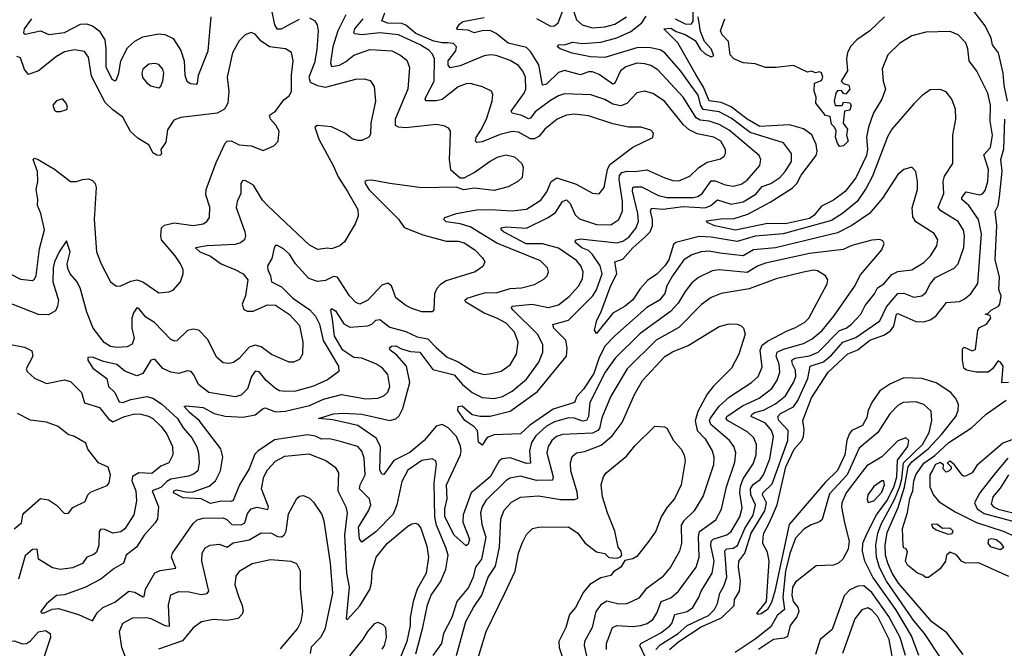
# Model space of a CAD drawing. Extents: x 1954683 to 2060285, y 904798 to 1016299.
# Tile 195 of 256: x 1963682 to 1968585, y 965941 to 969070. Entities that reach past the tile are written whole.
import ezdxf

# ---------------------------------------------------------------- set-up
doc = ezdxf.new("R2010")
doc.units = 0

msp = doc.modelspace()

# ---------------------------------------------------------------- linework, layer by layer
at = {"layer": '0CON10XD'}
for points in [[(1968600.6, 968665), (1968583.8, 968745), (1968579.2, 968805), (1968556, 968905), (1968525.8, 968945), (1968518.9, 968978.9), (1968489.3, 969039.3), (1968433.2, 969113.2), (1968402.7, 969142.7), (1968374, 969164), (1968345, 969175.7), (1968295, 969221.9), (1968265, 969226), (1968222.3, 969252.3), (1968125, 969263.8)], [(1966255, 969075.8), (1966325, 969037.9), (1966345, 969039.4), (1966362.8, 969055), (1966395, 969137.9)], [(1966427.5, 969147.5), (1966455, 969069.6), (1966483.1, 969045), (1966535, 969029.8), (1966595, 969035.2), (1966645, 969047.8), (1966702.9, 969085)], [(1966946.4, 969075), (1966995, 969049.8), (1967025, 969047.4), (1967035, 969062.2), (1967036.7, 969166.7)], [(1965125, 969079.1), (1965150.8, 969065), (1965163.5, 969045), (1965168.5, 969015), (1965161.5, 968921.5), (1965150.6, 968855), (1965121.9, 968785), (1965128.7, 968758.7), (1965165, 968742.4), (1965205.2, 968734.8), (1965355, 968773.6), (1965396.6, 968776.6), (1965427.4, 968767.4), (1965447.4, 968737.4), (1965453.6, 968665), (1965430.9, 968555), (1965429.3, 968500.7), (1965421.2, 968485), (1965385, 968468.6), (1965365, 968468.5), (1965337.9, 968477.9), (1965303.8, 968503.8), (1965235, 968536.7), (1965165, 968543.5), (1965150.9, 968535), (1965172.2, 968475), (1965243.1, 968345), (1965267.4, 968287.4), (1965314.7, 968215), (1965365.5, 968125), (1965366.9, 968093.1), (1965352, 968055), (1965298.8, 967965), (1965276.7, 967945), (1965235, 967930.5), (1965213.2, 967933.2), (1965166.3, 967926.3), (1965125, 967948.5), (1964915, 968146.2), (1964891.6, 968171.6), (1964846.6, 968246.6), (1964805, 968270.5), (1964791.5, 968268.5), (1964783.8, 968255), (1964782.3, 968205), (1964764.6, 968165), (1964760, 968135), (1964803.4, 968015), (1964806.1, 967993.9), (1964800.5, 967975), (1964780.6, 967959.4), (1964755, 967951.2), (1964615, 967944.7), (1964557.5, 967935), (1964578.1, 967915), (1964632.7, 967892.7), (1964685.5, 967855.5), (1964753.4, 967826.6), (1964795.4, 967805), (1964817.7, 967775), (1964805.7, 967695), (1964790.4, 967655), (1964797.2, 967627.2), (1964815, 967618.7), (1964845, 967620.2), (1964915, 967650.6), (1964955, 967649.7), (1965025, 967602.5), (1965075, 967547.8), (1965092.2, 967465), (1965090.5, 967405), (1965075, 967378.6), (1965045, 967365.6), (1965023.3, 967365), (1964935, 967403.8), (1964885, 967442.2), (1964855, 967449.5), (1964825, 967439.7), (1964775, 967384.6), (1964746.5, 967363.5), (1964725, 967359.2), (1964695, 967362.9), (1964661.3, 967391.3), (1964618.1, 967478.1), (1964574.1, 967524.1), (1964545, 967530.3), (1964517, 967523), (1964465, 967472), (1964455, 967470), (1964435, 967479.2), (1964353.3, 967563.3), (1964310.2, 967590.2), (1964275, 967632.5), (1964265, 967635.7), (1964248, 967612), (1964240.2, 967585), (1964239.6, 967535), (1964251.8, 967485), (1964241.9, 967455), (1964217.6, 967442.4), (1964165, 967438.4), (1964134, 967444), (1964103.2, 967463.2), (1964048.4, 967535), (1964015.9, 967615), (1963983.5, 967735), (1963966.5, 967766.5), (1963932.9, 967805), (1963921.3, 967831.3), (1963918, 967855), (1963933.6, 967915), (1963915, 967968.8), (1963878.4, 967915), (1963854.5, 967865.5), (1963848.4, 967835), (1963846.1, 967765), (1963874.2, 967675), (1963870.8, 967645), (1963859.4, 967620.6), (1963825, 967601.3), (1963775, 967602.9), (1963615, 967666.2)], [(1963741.2, 969075), (1963704, 969025), (1963700, 969005), (1963708.6, 968998.6), (1963785, 969014.6), (1963826.9, 968996.9), (1963905, 969006.8), (1963985, 969048.7), (1964015, 969049.2), (1964045, 969039.3), (1964077.5, 969015), (1964105, 968970), (1964111.3, 968925), (1964110, 968835), (1964140.6, 968775), (1964155, 968765.8), (1964161.4, 968768.6), (1964175.6, 968804.4), (1964185.2, 968865), (1964218.9, 968931.1), (1964255, 968962.8), (1964295, 968985.3), (1964375, 968999.2), (1964405, 968996.7), (1964446, 968976), (1964485, 968917.8), (1964500.8, 968865), (1964503.7, 968793.7), (1964513.4, 968765), (1964532.6, 968752.6), (1964560.3, 968749.7), (1964567.3, 968755), (1964572.9, 968795), (1964620.3, 968915), (1964634.7, 969085)], [(1965306.5, 969095), (1965265.5, 969014.5), (1965241.7, 968935), (1965229.5, 968855), (1965235, 968837.9), (1965275, 968844), (1965305, 968860.2), (1965345.9, 968894.1), (1965425, 968921.4), (1965535, 968914.7), (1965575.2, 968895.2), (1965609.2, 968869.2), (1965622.8, 968832.8), (1965614.6, 968725), (1965551.1, 968575), (1965552.1, 968545), (1965566.7, 968536.7), (1965605, 968533.1), (1965755, 968550.5), (1965793.4, 968543.4), (1965815, 968532), (1965825.4, 968515.4), (1965824.5, 968455), (1965820.4, 968375), (1965826.7, 968325), (1965875, 968282.5), (1965895, 968283.3), (1965945, 968310), (1966025, 968366.2), (1966065, 968387.1), (1966105, 968396.9), (1966145, 968387.5), (1966182.5, 968355), (1966189.2, 968335), (1966184.4, 968285), (1966162.9, 968265), (1966115, 968238.8), (1966045, 968220.9), (1965945, 968231.1), (1965893.4, 968223.4), (1965855, 968237.5), (1965685, 968233.8), (1965524.2, 968254.2), (1965435, 968272.1), (1965410.5, 968269.5), (1965401.2, 968265), (1965402.9, 968255), (1965420.7, 968225), (1965567.5, 968077.5), (1965596.6, 968036.6), (1965689.1, 967999.1), (1965805, 967968.1), (1965865, 967967.3), (1965895, 967960.4), (1965948.2, 967925), (1965986.9, 967885), (1965997.5, 967865), (1965988, 967842), (1965950, 967815), (1965805, 967770.6), (1965777, 967753), (1965758.4, 967731.6), (1965746.9, 967705), (1965743.6, 967626.4), (1965735, 967616.7), (1965685, 967616.7), (1965635, 967632.1), (1965605, 967648.5), (1965555, 967685.6), (1965532.5, 967745), (1965515, 967758.6), (1965485, 967749.1), (1965415, 967673.8), (1965375, 967654.5), (1965355, 967662.5), (1965324.6, 967695), (1965265, 967788.9), (1965245, 967791.5), (1965205, 967772.1), (1965165, 967767.5), (1965122.4, 967782.4), (1965055.9, 967855), (1965025, 967902.5), (1964995, 967929.4), (1964965, 967946), (1964955, 967946.2), (1964949.2, 967935), (1964937.7, 967882.3), (1964915.7, 967845), (1964916.7, 967825), (1964930.9, 967795), (1964936.2, 967765), (1964985, 967740.7), (1965041.4, 967685), (1965125.9, 967625.9), (1965154.3, 967594.3), (1965174.8, 967555), (1965193.6, 967473.6), (1965269.1, 967345), (1965270.7, 967319.3), (1965215, 967278.4), (1965144.1, 967245.9), (1965055, 967220.8), (1965005, 967219.5), (1964975, 967223.6), (1964955, 967234), (1964909.3, 967275), (1964875, 967317.7), (1964855, 967321.5), (1964836.8, 967295), (1964816.7, 967233.3), (1964785, 967201.2), (1964755, 967193.3), (1964624.4, 967215), (1964573.1, 967253.1), (1964547.8, 967305), (1964535, 967318.6), (1964515, 967322.7), (1964475, 967308.8), (1964434.3, 967315), (1964394.2, 967334.2), (1964355, 967380), (1964335, 967375.6), (1964295, 967309.3), (1964265, 967297.7), (1964205, 967321), (1964165, 967354.2), (1964098.6, 967368.6), (1964045, 967390.8), (1964021.1, 967388.9), (1964021.1, 967375), (1964046.2, 967335), (1964116.1, 967285), (1964124.7, 967244.7), (1964154.8, 967214.8), (1964177.6, 967167.6), (1964195, 967164.2), (1964235, 967179), (1964315, 967194.5), (1964345, 967186.7), (1964388.5, 967158.5), (1964467.5, 967085), (1964495, 967039.3), (1964538.7, 966988.7)], [(1964935, 969117.5), (1964950, 969045), (1964962.5, 969025), (1964985, 969024.8), (1965037.2, 969052.8), (1965075, 969072.7)], [(1965241.8, 967078.2), (1965170, 967085), (1965245, 967108.1), (1965295, 967112.5), (1965385, 967106.2), (1965525, 967075.8), (1965555, 967082.9), (1965572.2, 967097.8), (1965589.8, 967135), (1965625.2, 967265), (1965608.4, 967345), (1965560.4, 967400.4), (1965526.5, 967425), (1965523.3, 967436.7), (1965534.1, 967445.9), (1965555, 967447.5), (1965582.3, 967432.3), (1965628.7, 967418.7), (1965675.1, 967415.1), (1965739, 967329), (1965845, 967302), (1965887.5, 967255), (1965935, 967214.7), (1965985, 967190.2), (1966045, 967184.8), (1966085.6, 967195), (1966135, 967220.9), (1966205, 967281.6), (1966267.2, 967365), (1966287.5, 967415), (1966286.1, 967453.9), (1966260.5, 967505), (1966139.6, 967625), (1966131.5, 967635), (1966134.3, 967645), (1966234.2, 967654.2), (1966315, 967637.9), (1966365, 967651.4), (1966418.1, 967691.9), (1966465, 967744.6), (1966485, 967780.8), (1966487.4, 967815), (1966476.8, 967845), (1966455, 967872.5), (1966365, 967933.6), (1966285, 967954.2), (1966203.6, 967955), (1966090.8, 968015), (1966079.5, 968025), (1966080, 968035), (1966105, 968040), (1966205, 968033.3), (1966313.8, 968085), (1966349.9, 968110.1), (1966385, 968165.4), (1966405, 968173.2), (1966423.1, 968155), (1966448.5, 968098.5), (1966469.9, 968079.9), (1966555, 968050.8), (1966625, 968048.8), (1966664.6, 968075), (1966683.5, 968116.5), (1966684, 968165), (1966667.4, 968275), (1966669, 968295), (1966680.7, 968309.3), (1966705, 968317), (1966745, 968314), (1966805, 968322.4), (1966895, 968283.6), (1966935, 968270.4), (1966965, 968268.2), (1967018.5, 968291.5), (1967064.5, 968335), (1967105, 968361.3), (1967171.7, 968378.3), (1967189.6, 968390.4), (1967196.7, 968405), (1967196.2, 968425), (1967172.7, 968465), (1967138.6, 968485), (1967055, 968501.7), (1967015, 968522.3), (1966986.6, 968546.6), (1966892.9, 968665), (1966835, 968702.2), (1966795, 968713.8), (1966755, 968705.5), (1966705, 968654), (1966675, 968642.4), (1966635, 968650.4), (1966595, 968672.9), (1966525.7, 968695.7), (1966395, 968701.2), (1966365, 968691.9), (1966325, 968668.6), (1966248.9, 968611.1), (1966225, 968580.7), (1966215, 968576.5), (1966182.9, 968592.9), (1966134.8, 968604.8), (1966128.8, 968615), (1966194.7, 968705), (1966201.8, 968725), (1966200.3, 968785), (1966187.8, 968815), (1966165, 968842.9), (1966125, 968867.6), (1966055, 968892.9), (1966026.2, 968896.2), (1965995, 968890.4), (1965875, 968841.5), (1965825, 968830.4), (1965815, 968844), (1965814.8, 968865), (1965853.2, 968915), (1965857.6, 968935), (1965841.8, 968951.8), (1965813.3, 968955), (1965785, 968954.4), (1965744, 968964), (1965655, 969002), (1965605, 969042.7), (1965585, 969051.2), (1965515, 969053.1), (1965485, 969064.7), (1965500.2, 969105)], [(1966849.7, 965935), (1966870.8, 965959.2), (1966961, 966015), (1967005.3, 966054.7), (1967112.4, 966105), (1967141.2, 966135), (1967156.2, 966165), (1967168, 966215), (1967189.1, 966250.9), (1967203.9, 966295), (1967193.9, 966426.1), (1967204, 966436), (1967235, 966440.4), (1967256.3, 966453.7), (1967292.8, 966537.2), (1967335, 966603.8), (1967346.6, 966655), (1967323.2, 966705), (1967320.6, 966735), (1967334.1, 966755.9), (1967368.9, 966781.1), (1967386.2, 966805), (1967417.7, 966885), (1967436, 966995), (1967425.2, 967025), (1967395, 967061.2), (1967324.7, 967095), (1967327.6, 967105), (1967341.2, 967115), (1967385, 967126.8), (1967445, 967157.7), (1967495, 967198.6), (1967535.5, 967264.4), (1967546.1, 967295), (1967545.5, 967325), (1967530.2, 967355), (1967527.4, 967375), (1967541.4, 967385), (1967615, 967397.8), (1967658.4, 967415), (1967765, 967524), (1967797.7, 967535), (1967824.1, 967555), (1967869.7, 967605), (1967891.9, 967648.1), (1967938.4, 967705), (1967954, 967735), (1967984.5, 967755.5), (1968025, 967802.2), (1968055, 967816.5), (1968124, 967825), (1968185, 967862.1), (1968217.5, 967895), (1968249.5, 967945), (1968253.6, 967975), (1968235.3, 968005.3), (1968145, 968064.7), (1968129.1, 968089.1), (1968126.4, 968133.6), (1968152.2, 968225), (1968153.3, 968265), (1968143.8, 968315), (1968125, 968336.2), (1968085, 968324), (1968055, 968299.2), (1967977.8, 968182.2), (1967914.3, 968105.7), (1967825, 968046.5), (1967755, 968010), (1967445, 967935.5), (1967335.5, 967924.5), (1967284.5, 967895.5), (1967168.3, 967908.3), (1967115, 967918.3), (1967075.2, 967914.8), (1967029.3, 967900.7), (1966989.6, 967875), (1966932.6, 967795), (1966904.4, 967745), (1966895, 967707.3), (1966867.8, 967675), (1966805, 967638.4), (1966645, 967496.6), (1966595.7, 967445), (1966565, 967383.1), (1966540.8, 967309.2), (1966489.6, 967230.4), (1966456.8, 967195), (1966444.5, 967165), (1966337.7, 967132.3), (1966219.9, 967050.1), (1966175, 967009.1), (1966045, 967004.1), (1966009.2, 966990.8), (1965985, 966952.5), (1965967, 966967), (1965961.8, 967025), (1965943.5, 967045), (1965897.7, 967075), (1965863.5, 967125), (1965865.6, 967144.4), (1965885, 967147.8), (1965935, 967105.5), (1965975, 967096.2), (1966025, 967097.1), (1966125, 967121), (1966260.5, 967219.5), (1966404.7, 967395), (1966408.1, 967435), (1966400.8, 967475), (1966342.5, 967535), (1966337.4, 967552.6), (1966415, 967575.3), (1966536.4, 967695), (1966555, 967725.5), (1966582.5, 967805), (1966572.7, 967845), (1966535, 967901.4), (1966515, 967920.7), (1966480.9, 967935), (1966450.7, 967959.3), (1966446, 967965), (1966453.3, 967975), (1966475, 967980), (1966655, 967959), (1966685, 967967.5), (1966715, 967988.4), (1966752.2, 968035), (1966762.8, 968067.2), (1966760.8, 968105), (1966733.7, 968216.3), (1966735, 968234.3), (1966741.3, 968238.7), (1966777.6, 968237.6), (1966863.6, 968195), (1966905, 968184.5), (1967035, 968184.6), (1967059.5, 968190.5), (1967080.3, 968205), (1967125, 968268.9), (1967145, 968268.9), (1967195, 968248.4), (1967235, 968241.9), (1967275, 968252.5), (1967305, 968272.3), (1967368.2, 968345), (1967372.3, 968375), (1967363.8, 968395), (1967215, 968520.2), (1967165, 968549.2), (1967115, 968564.5), (1967071, 968571), (1967051.2, 968581.2), (1966985.1, 968685.1), (1966860.3, 968820.3), (1966825, 968842.1), (1966795, 968851.2), (1966755, 968853.7), (1966700.6, 968835), (1966674.4, 968815.6), (1966645.6, 968754.4), (1966635, 968750), (1966567.6, 968797.6), (1966535, 968810.5), (1966515, 968810.8), (1966475, 968795.8), (1966395, 968817.4), (1966365, 968806.8), (1966305, 968750), (1966285, 968744.4), (1966267.1, 968845), (1966225, 968912.5), (1966205, 968931.4), (1966115, 968953), (1966055, 969001.1), (1966025, 969016), (1965985, 969015.7), (1965945, 969005.3), (1965915, 969018.9), (1965862.3, 969022.3), (1965856.2, 969025), (1965872.2, 969047.8), (1965889.2, 969060.8), (1965995, 969081)], [(1966917.1, 965935), (1966964.9, 965975.1), (1967075, 966047.3), (1967176.5, 966093.5), (1967240, 966155), (1967241.9, 966185), (1967266.7, 966225), (1967271.2, 966275), (1967261, 966345), (1967263.2, 966375), (1967292.2, 966415), (1967324.9, 966515), (1967391.8, 966625), (1967400.7, 966665), (1967380.7, 966705), (1967381.7, 966715), (1967429.4, 966760.6), (1967507.8, 966975), (1967509.4, 967025), (1967461.7, 967075), (1967456.9, 967095), (1967470.4, 967109.6), (1967535, 967143.5), (1967556.2, 967175), (1967606.2, 967285), (1967618.1, 967345), (1967685, 967366.6), (1967725, 967399.7), (1967781, 967465), (1967845, 967488.4), (1967965, 967570.8), (1967999.1, 967640.9), (1968055, 967708.2), (1968085, 967708.7), (1968135, 967688.7), (1968175, 967695.4), (1968196.4, 967713.6), (1968215.9, 967755), (1968242.3, 967787.7), (1968335, 967833.8), (1968354.6, 967855), (1968383.9, 967936.1), (1968387.5, 967995), (1968382.2, 968022.2), (1968355, 968066.2), (1968268.5, 968118.5), (1968255.3, 968135), (1968284.2, 968205), (1968281, 968265), (1968287.9, 968292.1), (1968328, 968355), (1968328.5, 968495), (1968342.9, 968575), (1968342.2, 968625), (1968324.3, 968675), (1968295, 968710.6), (1968265, 968722.9), (1968215, 968721.4), (1968176.6, 968693.4), (1968135, 968652), (1968024.4, 968525.6), (1968003, 968487), (1967928.7, 968291.3), (1967897.9, 968232.1), (1967852.2, 968165), (1967779.1, 968105), (1967725, 968071.6), (1967483.9, 968003.9), (1967386.5, 967996.5), (1967345, 967992.7), (1967255, 967966.1), (1967125, 967988.6), (1967065, 967991), (1966948.9, 967961.1), (1966938.3, 967951.7), (1966915, 967875.4), (1966895, 967845.2), (1966855, 967803.5), (1966808.1, 967771.9), (1966770.2, 967729.8), (1966735, 967675.8), (1966696.2, 967645), (1966635, 967610), (1966555, 967507.5), (1966543.8, 967525), (1966555.9, 967575), (1966576.4, 967613.6), (1966625, 967747.3), (1966655.1, 967805), (1966645.5, 967864.5), (1966685, 967878.8), (1966734.4, 967935), (1966795, 967988.4), (1966821.2, 968015), (1966833.1, 968045), (1966833.8, 968075), (1966823.3, 968116.7), (1966828.6, 968131.4), (1966885, 968127.6), (1966985, 968140.9), (1967095, 968134.5), (1967124, 968146), (1967157, 968173), (1967225, 968152.8), (1967285, 968164.4), (1967347.5, 968202.5), (1967379.2, 968240.8), (1967422.7, 968255), (1967466.8, 968285), (1967494.1, 968315), (1967524.6, 968365), (1967524.6, 968405), (1967485, 968457.2), (1967318.9, 968508.9), (1967225, 968580), (1967165, 968612.2), (1967085, 968624), (1967073.4, 968643.4), (1967060.1, 968695), (1967023.7, 968745), (1966974.9, 968814.9), (1966895, 968905.9), (1966870.7, 968920.7), (1966815, 968931.5), (1966755, 968930.3), (1966595, 968881.4), (1966525, 968885.2), (1966433.8, 968903.8), (1966372.5, 968925), (1966360, 968935), (1966365, 968946.9), (1966395, 968945.8), (1966435, 968958.8), (1966485, 968952.4), (1966575, 968959.2), (1966655, 968980.3), (1966725, 969012.1), (1966780.6, 969055), (1966802.3, 969087.7)], [(1967048.1, 968798.1), (1966960, 968955), (1966888.8, 969025), (1966925, 969029), (1966951.7, 969011.7), (1966995, 968997.3), (1967045, 968966.6), (1967071.4, 968921.4), (1967095, 968901.1), (1967125, 968885.4), (1967138.6, 968891.4), (1967124.8, 968925), (1967092.1, 968962.1), (1967072.3, 969012.3), (1967060.5, 969085)], [(1967988, 969085), (1967915, 969014.4), (1967849.8, 968970.2), (1967821.4, 968938.6), (1967803.3, 968906.7), (1967799.4, 968875), (1967804.2, 968815.8), (1967773.3, 968765), (1967785, 968752.5), (1967810, 968745), (1967816.2, 968725), (1967795, 968700), (1967785, 968702.5), (1967775, 968717.5), (1967755, 968716.7), (1967746.1, 968703.9), (1967737.5, 968665), (1967742.5, 968642.5), (1967777, 968643), (1967785, 968660), (1967815, 968656.7), (1967822.5, 968645), (1967815, 968620), (1967790, 968615), (1967783.3, 968555), (1967803.3, 968525), (1967798.8, 968495), (1967806.7, 968465), (1967785, 968442.5), (1967765, 968440), (1967753.8, 968455), (1967743.6, 968486.4), (1967747, 968517), (1967740, 968535), (1967725, 968550), (1967718.3, 968588.3), (1967695, 968593.3), (1967646.7, 968655), (1967647.5, 968685), (1967637.5, 968715), (1967640, 968755), (1967675, 968767.5), (1967680.8, 968785), (1967675, 968806.7), (1967665, 968811.2), (1967645, 968806.2), (1967625, 968813.8), (1967605, 968810), (1967535, 968842.2), (1967447.9, 968832.1), (1967395, 968832.9), (1967345, 968850.4), (1967285, 968855.6), (1967238.8, 968875), (1967220, 968895), (1967211.7, 968961.7), (1967180, 968995), (1967172.5, 969015), (1967192.9, 969075)], [(1965654.4, 965914.4), (1965689.5, 966045), (1965711.9, 966158.1), (1965730.6, 966205), (1965777.2, 966272.8), (1965804.3, 966335), (1965815.7, 966405), (1965803.2, 966443.2), (1965757.9, 966555), (1965748.8, 966595), (1965745.6, 966765), (1965757.3, 966857.3), (1965754.2, 966875), (1965735, 966884.4), (1965685, 966876.8), (1965615, 966828.5), (1965585, 966771.4), (1965560.4, 966655), (1965541.1, 966608.9), (1965455, 966521.4), (1965385, 966468.9), (1965374, 966486), (1965369.6, 966545), (1965419, 966625), (1965429.6, 966655), (1965424, 966685), (1965373.5, 966735), (1965376.6, 966755), (1965401.7, 966805), (1965397.3, 966887.3), (1965385, 966921.9), (1965365.6, 966945.6), (1965272.5, 966972.5), (1965225, 966984.4), (1965185, 966981.7), (1965155, 966996.8), (1965115, 967003.7), (1964951.2, 966978.8), (1964867.3, 966922.7), (1964852.9, 966907.1), (1964825.2, 966835), (1964775.7, 966755), (1964745, 966677.3), (1964735, 966672.6), (1964685, 966673.7), (1964631.8, 966661.8), (1964585.7, 966685.7), (1964495, 966690.6), (1964447.1, 966715), (1964449.1, 966725), (1964465, 966730.6), (1964515, 966718.7), (1964545, 966719.5), (1964625, 966747.8), (1964657.6, 966775), (1964681.8, 966825), (1964693.2, 966895), (1964683.5, 966935), (1964575.7, 967075.7), (1964526.9, 967115), (1964500, 967145), (1964511.1, 967148.9), (1964595, 967139.2), (1964650.4, 967110.4), (1964705, 967097.6), (1964795, 967092.5), (1964855, 967104), (1964895, 967135.6), (1964905, 967137.5), (1964955, 967118.6), (1965005, 967121.2), (1965125, 967149.6), (1965195, 967180.6), (1965285, 967203.9), (1965405, 967182.4), (1965465, 967186.1), (1965495, 967197.3), (1965515, 967216.9), (1965525.3, 967245), (1965514.6, 967305), (1965488.2, 967335), (1965458.9, 967355), (1965386, 967386), (1965345, 967389.4), (1965291.5, 967425), (1965249.6, 967495), (1965240.2, 967580.2), (1965230.9, 967625), (1965235, 967632.5), (1965255, 967621.9), (1965296.3, 967556.3), (1965325, 967539.8), (1965415, 967546.7), (1965435, 967555.3), (1965455.6, 967575), (1965475, 967577.8), (1965525, 967540.5), (1965605, 967518.1), (1965661.3, 967491.3), (1965715, 967481), (1965755, 967437.8), (1965811, 967391), (1965865, 967366.6), (1965945, 967317.2), (1965995, 967303.9), (1966031.5, 967308.5), (1966079.1, 967320.9), (1966125, 967352.5), (1966156.1, 967405), (1966163.9, 967465), (1966145.3, 967515), (1966105, 967559.1), (1966058.5, 967585), (1965995, 967609.6), (1965902.7, 967665), (1965898.9, 967675), (1965910.6, 967685), (1965973.6, 967703.6), (1966005, 967711.9), (1966055, 967711.1), (1966125, 967732.5), (1966180, 967735), (1966245, 967751.5), (1966291.5, 967778.5), (1966308.6, 967795), (1966315.6, 967815), (1966310, 967835), (1966275, 967870.4), (1966057.9, 967957.9), (1965925, 968039.1), (1965875, 968054), (1965805, 968063.5), (1965794.2, 968075), (1965798.8, 968085), (1965857.5, 968105), (1965956.8, 968123.2), (1966025, 968125.6), (1966135, 968118.6), (1966205, 968126.4), (1966277.2, 968172.8), (1966307.2, 968212.8), (1966328.6, 968265), (1966357.1, 968282.9), (1966452.2, 968252.2), (1966535, 968206.5), (1966566.8, 968203.2), (1966591.8, 968235), (1966608.7, 968325), (1966621, 968349), (1966735, 968435.5), (1966835, 968483.8), (1966838, 968505), (1966825, 968520), (1966775, 968535.6), (1966713.8, 968536.2), (1966635, 968551.2), (1966515, 968592.4), (1966445, 968600.8), (1966405.3, 968594.7), (1966358.9, 968575), (1966297.1, 968525), (1966268.9, 968491.1), (1966245, 968476.8), (1966225, 968478.1), (1966165, 968510.2), (1966135, 968513.8), (1966075, 968498.8), (1965985, 968462), (1965958.7, 968458.7), (1965951.5, 968465), (1965954.6, 968484.6), (1965978.8, 968521.2), (1966006.9, 968575), (1966034.6, 968665), (1966037.6, 968697.6), (1966030.8, 968715), (1965986.5, 968736.5), (1965925, 968752.2), (1965905, 968751.6), (1965865, 968736.5), (1965785, 968673.4), (1965755, 968666.6), (1965706.4, 968666.4), (1965700.5, 968675), (1965704, 968685), (1965745.3, 968765), (1965747.5, 968875), (1965738.1, 968898.1), (1965718.6, 968918.6), (1965675.3, 968945), (1965568.6, 968995), (1965475, 969004.8), (1965385, 968994.5), (1965350.2, 969000.2), (1965345.8, 969005.8), (1965350.7, 969025), (1965393, 969075)], [(1963542.6, 967852.6), (1963685, 967778.8), (1963745, 967772.5), (1963755, 967778), (1963763.8, 967796.2), (1963779.9, 967930.1), (1963805.9, 968025), (1963786.2, 968106.2), (1963770, 968145), (1963772.5, 968175), (1963764.6, 968225), (1963771.8, 968265), (1963770, 968315), (1963749.2, 968375), (1963755, 968380.8), (1963773.3, 968375), (1963855, 968326.4), (1963935, 968265.6), (1963965, 968264.4), (1963995, 968275.6), (1964025, 968278.1), (1964045, 968270), (1964058, 968255), (1964062, 968235), (1964051.8, 968075), (1964064.6, 967915), (1964087.1, 967855), (1964134.3, 967765), (1964164.5, 967744.5), (1964185, 967745.6), (1964235, 967769.2), (1964265, 967776.2), (1964295.5, 967765.5), (1964375, 967711.5), (1964425, 967715.6), (1964445.4, 967724.6), (1964482.9, 967765), (1964495.7, 967805), (1964495.6, 967825), (1964483.3, 967855), (1964456.2, 967895), (1964388.5, 967975), (1964383.9, 967995), (1964388.2, 968035), (1964402.9, 968047.1), (1964451.3, 968058.7), (1964545, 968045.3), (1964595.3, 968054.7), (1964613.8, 968066.2), (1964626.5, 968085), (1964627.8, 968137.8), (1964609.2, 968199.2), (1964610.4, 968225), (1964659.8, 968360.2), (1964704.2, 968455), (1964715, 968465.5), (1964735, 968466.7), (1964775, 968447.1), (1964835, 968441.9), (1964895, 968419.4), (1964947.3, 968442.7), (1964969.2, 968465), (1964974, 968515), (1964957.5, 968545), (1964930, 968575), (1964926, 968595), (1964955, 968615.7), (1964997.9, 968672.1), (1965025, 968692.9), (1965034.5, 968715), (1965034.6, 968795), (1965043.2, 968865), (1965035, 968907.1), (1965006, 968926), (1964925, 968935.3), (1964884, 968964), (1964855, 968998.5), (1964833.7, 969006.3), (1964805.4, 968994.6), (1964774.1, 968965.9), (1964741.8, 968905), (1964714.5, 968785), (1964723.5, 968715), (1964718.1, 968655), (1964702, 968625), (1964665.3, 968604.7), (1964485, 968583.1), (1964449.7, 968570.3), (1964418, 968522), (1964409.3, 968460.7), (1964384.3, 968425), (1964387.7, 968402.3), (1964380, 968395), (1964365, 968396), (1964345, 968408), (1964327.1, 968445), (1964270.9, 968480.9), (1964233.4, 968513.4), (1964195, 968585.4), (1964145, 968620.9), (1964108.1, 968658.1), (1964040.1, 968790.1), (1964025, 968883.8), (1964005, 968911.9), (1963955, 968921.1), (1963905, 968910.8), (1963865, 968886.9), (1963775, 968816.4), (1963725, 968796.9), (1963705, 968822.5), (1963685, 968880), (1963667.8, 968887.7)], [(1968379.7, 965909.7), (1968298.1, 966018.1), (1968223.7, 966073.7), (1968058.2, 966265), (1968025.9, 966315), (1968004.4, 966364.4), (1967992.8, 966405), (1967991.1, 966455), (1968002.2, 966517.8), (1968057.1, 966642.9), (1968087.3, 966742.7), (1968105.5, 966844.5), (1968125, 966869.1), (1968206.2, 966935), (1968272.3, 967005), (1968343.8, 967095), (1968355.4, 967125.4), (1968356.2, 967155), (1968343.8, 967185), (1968317.9, 967215), (1968245, 967263.5), (1968175, 967284.8), (1968085, 967287), (1968015, 967255.8), (1967965, 967222.3), (1967925.6, 967165), (1967907.7, 967125), (1967900.1, 967090.1), (1967879.5, 967050.5), (1967825, 967025.7), (1967812.3, 967007.7), (1967801, 966975), (1967790.7, 966905), (1967755, 966826.7), (1967693.7, 966766.3), (1967512.9, 966557.1), (1967442.8, 966225), (1967425, 966170), (1967405, 966134.7), (1967375, 966112.5), (1967360, 966110), (1967352, 966115), (1967400, 966175), (1967414.6, 966375), (1967405, 966420), (1967383.2, 966463.2), (1967383.7, 966493.7), (1967387.5, 966515), (1967415, 966567.7), (1967453.5, 966655), (1967497.2, 966845), (1967538.1, 966931.9), (1967576, 966975), (1967584.4, 966995), (1967588, 967028), (1967581.1, 967075), (1967625, 967188.5), (1967707.1, 967315), (1967805, 967406.8), (1967855, 967427.2), (1967915.3, 967474.7), (1967985, 967500.8), (1968017.8, 967522.2), (1968035.2, 967545), (1968047.8, 967605), (1968055, 967608.3), (1968145, 967567.5), (1968185, 967566.7), (1968215, 967576.2), (1968244.6, 967595), (1968296.8, 967663.2), (1968361.6, 967668.4), (1968385, 967678.7), (1968417.8, 967705), (1968453, 967757), (1968470.9, 968005), (1968457.3, 968075), (1968408, 968145), (1968373.5, 968175), (1968373.2, 968185), (1968395, 968213.8), (1968462, 968198), (1968476.7, 968203.3), (1968490.2, 968219.8), (1968503.3, 968265), (1968506.1, 968325), (1968482.6, 968397.4), (1968517, 968435), (1968526.2, 968496.2), (1968514.8, 968565), (1968516.8, 968645), (1968503.3, 968705), (1968448.9, 968815), (1968410.6, 968865), (1968403.5, 968925), (1968393.1, 968955), (1968355, 968995.7), (1968315, 969012), (1968195, 969008.1), (1968125, 968990.5), (1968065, 968953.5), (1968004.4, 968895), (1967977.5, 968825), (1967981.2, 968765), (1967994, 968725), (1967974.7, 968675.3), (1967933.6, 968606.4), (1967908.4, 968535), (1967899.4, 968485), (1967904.1, 968425), (1967898.6, 968395), (1967845, 968283.3), (1967792.1, 968215), (1967735, 968171.7), (1967675, 968142.6), (1967637, 968095), (1967615, 968080.5), (1967495, 968053.5), (1967405.2, 968055.2), (1967246.9, 968023.1), (1967144, 968045), (1967105, 968061.4), (1967101.4, 968068.6), (1967185, 968081), (1967235, 968078.7), (1967308.4, 968101.6), (1967418.4, 968161.6), (1967528.4, 968231.6), (1967552.5, 968255), (1967573.8, 968296.2), (1967647.8, 968395), (1967653.2, 968415), (1967648.8, 968448.8), (1967627.3, 968497.3), (1967585, 968527.6), (1967515, 968546.4), (1967368.3, 968538.3), (1967305, 968575.1), (1967225, 968636.8), (1967175, 968658.4), (1967116, 968666), (1967087.4, 968735), (1967048.1, 968798.1)], [(1964375, 968732), (1964385, 968738.8), (1964394.6, 968765.4), (1964399.1, 968805), (1964394.6, 968824.6), (1964375, 968846.7), (1964355, 968852.2), (1964325, 968849.4), (1964295.5, 968824.5), (1964290, 968805), (1964293, 968783), (1964315, 968755.8), (1964335, 968741.9), (1964375, 968732)], [(1963885, 968613.8), (1963916.1, 968623.9), (1963920, 968635), (1963913.3, 968655), (1963895, 968676), (1963865, 968665.8), (1963847.5, 968645), (1963855, 968620), (1963865, 968613.8), (1963885, 968613.8)], [(1968606.1, 967263.9), (1968573, 967263), (1968578.8, 967345), (1968566.4, 967366.4), (1968555, 967372.5), (1968527, 967333), (1968505, 967316.2), (1968445, 967316), (1968397.5, 967325), (1968384, 967335), (1968376.2, 967375), (1968377.5, 967432.5), (1968385, 967440), (1968425, 967421.2), (1968441.2, 967428.8), (1968452.5, 967525), (1968461.7, 967538.3), (1968495.9, 967554.1), (1968517.5, 967585), (1968515, 967597.5), (1968490, 967605), (1968502.5, 967607.5), (1968520, 967625), (1968555.9, 967644.1), (1968563.3, 967655), (1968570, 967695), (1968558, 967725), (1968560.7, 967790.7), (1968540, 967875), (1968547.1, 968045), (1968539.2, 968115), (1968554.4, 968145.6), (1968560.6, 968189.4), (1968573.6, 968316.4), (1968568.1, 968375), (1968582.2, 968427.8), (1968588.1, 968575)], [(1966798.5, 965895), (1966769.6, 965955), (1966775.5, 965965), (1966875, 966017.5), (1966918.1, 966051.9), (1966929.1, 966065), (1966945, 966110.3), (1967006.2, 966123.8), (1967033.8, 966145), (1967064.1, 966195), (1967075, 966226.2), (1967131, 966315), (1967140.3, 966375), (1967123.1, 966453.1), (1967125.9, 966474.1), (1967134.9, 966485.1), (1967203.1, 966506.9), (1967225, 966522.9), (1967267.2, 966595), (1967279.1, 966640.9), (1967267.7, 966715), (1967271, 966749), (1967285, 966785.3), (1967335, 966859.1), (1967349.6, 966905), (1967351.2, 966955), (1967338.5, 966988.5), (1967307.3, 967017.3), (1967205.9, 967075), (1967200.3, 967085), (1967203.8, 967095), (1967281, 967149), (1967365, 967186.1), (1967427.5, 967235), (1967453.3, 967276.7), (1967466.5, 967315), (1967463.9, 967355), (1967448.6, 967395), (1967454, 967415), (1967485, 967430.8), (1967585, 967459), (1967628.5, 967481.5), (1967677.2, 967522.8), (1967735.7, 967594.3), (1967838.5, 967741.5), (1967869.1, 967800.9), (1967975.6, 967925), (1967986.9, 967956.9), (1967980, 967970), (1967965.6, 967975.6), (1967925, 967972.7), (1967825, 967946), (1967783.2, 967926.8), (1967615, 967905.8), (1967395, 967858.4), (1967356.6, 967843.4), (1967305, 967812.3), (1967165.2, 967825.2), (1967129.6, 967820.4), (1967062.7, 967787.3), (1967028.9, 967761.1), (1966995, 967717.9), (1966961, 967659), (1966922.9, 967617.1), (1966771.1, 967508.9), (1966647.6, 967385), (1966597.4, 967315), (1966521.3, 967165), (1966514.5, 967095), (1966505, 967075.3), (1966485, 967072.7), (1966445, 967087.6), (1966415, 967089), (1966345, 967069.3), (1966305, 967046.3), (1966251.7, 966998.3), (1966230.7, 966965), (1966220.4, 966925), (1966225, 966862.2), (1966205, 966861.6), (1966125, 966890.2), (1966085.2, 966884.8), (1966068.9, 966875), (1966024.2, 966795), (1965930, 966715), (1965890.4, 966605), (1965888.6, 966568.6), (1965921.3, 966485), (1965915, 966459.4), (1965905, 966450.6), (1965845, 966504.1), (1965799.5, 966595), (1965799.5, 966635), (1965810.4, 966685), (1965806.9, 966755), (1965876.6, 966905), (1965880.2, 966925), (1965877.3, 966947.3), (1965857.5, 966995), (1965815, 967038.8), (1965785, 967054.6), (1965755, 967047.1), (1965695.2, 966975), (1965625, 966916.7), (1965544.2, 966875.8), (1965495, 966805.8), (1965485, 966807.5), (1965475, 966830), (1965477.7, 966945), (1965457, 966987), (1965365, 967049.7), (1965241.8, 967078.2)], [(1966604.2, 965935), (1966604.3, 965965), (1966634.6, 966045), (1966655, 966054.7), (1966735, 966049.3), (1966775.2, 966054.8), (1966806.9, 966065), (1966835, 966085.4), (1966855, 966115.6), (1966876.6, 966175), (1966925, 966192.9), (1966963.2, 966225), (1967050.9, 966345), (1967065.7, 966395), (1967062.2, 966497.8), (1967066.6, 966523.4), (1967148.5, 966581.5), (1967176.6, 966633.4), (1967201.7, 966745), (1967242.8, 966867.2), (1967247.6, 966915), (1967238, 966945), (1967217.3, 966975), (1967123.5, 967055), (1967116.3, 967075), (1967122.6, 967087.4), (1967165, 967146.9), (1967217.3, 967192.7), (1967326.2, 967263.8), (1967358.8, 967295), (1967378.8, 967341.2), (1967368.6, 967425), (1967379.5, 967450.5), (1967405, 967470), (1967499.9, 967520.1), (1967545, 967537.6), (1967590.9, 967565), (1967611.3, 967585), (1967702.9, 967755), (1967705.7, 967775), (1967694.2, 967795), (1967655, 967820.4), (1967635, 967822.8), (1967585, 967814.3), (1967449.2, 967780.8), (1967315, 967731), (1967175, 967708), (1967125, 967686.9), (1967077, 967653), (1966965, 967538.8), (1966851.2, 967475), (1966707.7, 967332.3), (1966625, 967196.5), (1966580.7, 967089.3), (1966568.4, 967035), (1966560.3, 967025), (1966535, 967012.4), (1966385, 967005.6), (1966355, 966995.7), (1966331.1, 966975), (1966312.9, 966945), (1966306.7, 966915), (1966337.8, 966795), (1966335, 966778.5), (1966255, 966776.3), (1966175, 966798.3), (1966122.6, 966787.4), (1966102.7, 966775), (1966003.5, 966676.5), (1965984.2, 966645), (1965976.3, 966615), (1965983.1, 966556.9), (1966003.8, 966495), (1965980.7, 966385), (1965951, 966345), (1965939.3, 966295), (1965916.2, 966243.8), (1965858.3, 966175), (1965833.5, 966095), (1965791.7, 966015), (1965782, 965965), (1965739.5, 965905)], [(1965857.1, 965905), (1965903.6, 966075), (1965941.2, 966145), (1965982.5, 966205), (1966014.3, 966295), (1966050.5, 966349.5), (1966070.8, 966445), (1966078.2, 966585), (1966095, 966628.2), (1966131, 966669), (1966175.8, 966694.2), (1966265, 966700.6), (1966375, 966682), (1966445, 966681.9), (1966461.2, 966688.8), (1966458.4, 966718.4), (1966426, 966825), (1966423.9, 966865), (1966433.6, 966896.4), (1966455, 966914.6), (1966495, 966920.9), (1966577.5, 966952.5), (1966631.7, 966998.3), (1966681.3, 967065), (1966742.8, 967205), (1966783.9, 967275), (1966895, 967393.1), (1966932.7, 967417.3), (1967010.9, 967449.1), (1967165, 967542.5), (1967215, 967555.6), (1967255, 967554.2), (1967275, 967546.2), (1967286.7, 967535), (1967294, 967505), (1967262.5, 967405), (1967227.1, 967335), (1967135.3, 967245), (1967105, 967206.7), (1967059.2, 967120.8), (1967046.1, 967073.9), (1967056, 967026), (1967095, 966984.6), (1967130.6, 966925), (1967138.2, 966895), (1967136.3, 966855), (1967085, 966700), (1967040.7, 966625), (1966986.7, 966573.3), (1966975.2, 966555), (1966976.9, 966465), (1966966.8, 966425), (1966922.5, 966345), (1966881.5, 966295), (1966799.1, 966235), (1966765, 966190.8), (1966705, 966163.1), (1966665, 966160.7), (1966605, 966175.2), (1966575, 966157.5), (1966550.2, 966125), (1966531.9, 966045), (1966494.3, 965975.7), (1966492.8, 965955), (1966525, 965813.8)], [(1963630, 967455), (1963705, 967440.8), (1963742, 967422), (1963747.8, 967395), (1963713.2, 967333.2), (1963718.6, 967318.6), (1963756.1, 967286.1), (1963815, 967259.4), (1963905, 967277.8), (1963935, 967269.4), (1963988.9, 967215), (1964005, 967163.3), (1964079.9, 967139.9), (1964123.9, 967083.9), (1964145, 967067.8), (1964204.3, 967095), (1964255, 967107.6), (1964285, 967107.5), (1964323.5, 967096.5), (1964345, 967085.4), (1964386.2, 967045), (1964415, 967006.5), (1964442, 966945), (1964444.6, 966905), (1964425, 966864.5), (1964385, 966848.5), (1964339.3, 966810.7), (1964275, 966814.8), (1964242.9, 966797.1), (1964239.6, 966775), (1964260.6, 966725), (1964263.6, 966675), (1964250.4, 966605), (1964205, 966535.6), (1964185, 966521.1), (1964145, 966514.7), (1964105, 966532.7), (1964085, 966534.6), (1964077.4, 966522.6), (1964076.2, 966455), (1964065, 966420.6), (1964051.5, 966408.5), (1964015.3, 966394.7), (1963995, 966362.7), (1963945, 966342), (1963885, 966332.7), (1963845, 966341.6), (1963776.1, 966385), (1963768.6, 966435), (1963745, 966433.4), (1963708.3, 966401.7), (1963675.5, 966285)], [(1968265, 965897.5), (1968187.7, 966015), (1968135.8, 966075.8), (1967998.5, 966275), (1967963.7, 966343.7), (1967948.6, 966395), (1967945.4, 966455), (1967955.1, 966515), (1967971.4, 966558.6), (1968038.6, 966681.5), (1968065, 966747.2), (1968074.8, 966785), (1968082.7, 966865), (1968177.8, 966955), (1968210.6, 967015), (1968223.6, 967075), (1968221.5, 967121.5), (1968184.1, 967154.1), (1968145, 967168.5), (1968081.2, 967165), (1968055, 967150.6), (1968015, 967108.9), (1967955.3, 967015), (1967863, 966937), (1967801.8, 966805), (1967715, 966710), (1967677.2, 966582.8), (1967665, 966571.6), (1967623.4, 966556.6), (1967587.1, 966535), (1967545, 966488.8), (1967516.6, 966413.4), (1967495, 966325.6), (1967481.3, 966195), (1967489.7, 966135), (1967453.8, 966105), (1967422.5, 966047.5), (1967345, 965987.3), (1967245, 965920.2)], [(1968608.3, 966298.3), (1968456, 966366), (1968392.5, 966365), (1968372.5, 966375), (1968346.1, 966406.1), (1968315, 966420), (1968296.7, 966405), (1968292.5, 966375), (1968265, 966337.5), (1968207, 966293), (1968193, 966293), (1968180, 966305), (1968152.5, 966315), (1968103.3, 966355), (1968093.3, 966375), (1968103, 966423), (1968095, 966437.5), (1968085, 966440), (1968081.7, 966451.7), (1968077.7, 966537.7), (1968102.2, 966617.8), (1968115, 966686.7), (1968130, 966725), (1968134.6, 966774.6), (1968144.6, 966805), (1968185, 966862.5), (1968238.5, 966901.5), (1968308, 966965), (1968421.7, 967038.3), (1968495, 967106.2), (1968593.9, 967176.1)], [(1963655, 966535.6), (1963691.1, 966565), (1963697.3, 966605), (1963704.2, 966615.8), (1963785, 966686.9), (1963825, 966680), (1963864.5, 966654.5), (1963905, 966612), (1963925, 966613.8), (1963947.1, 966642.9), (1964008.2, 966671.8), (1964021.4, 966705), (1964035, 966719.2), (1964117.7, 966752.3), (1964127.5, 966765), (1964134, 966805), (1964123, 966843), (1964073.8, 966865), (1964021.7, 966931.7), (1964011.7, 966961.7), (1963955, 966996.2), (1963922.5, 967005), (1963873.8, 967045), (1963815, 967067.1), (1963736.1, 967076.1), (1963670.6, 967110.6)], [(1965954, 965855), (1966004.7, 966025), (1966096.9, 966215), (1966148.9, 966325), (1966166.4, 966415), (1966183.6, 966465), (1966205, 966508), (1966235, 966537.1), (1966265, 966544.2), (1966415, 966545.8), (1966461.2, 966515), (1966496.8, 966466.8), (1966555, 966422), (1966595, 966412.5), (1966615, 966393.3), (1966655, 966390), (1966673, 966397), (1966680, 966405), (1966677.5, 966425), (1966662.5, 966445), (1966646, 966525), (1966608.5, 966615), (1966584.5, 966695), (1966577.8, 966755), (1966588.6, 966795), (1966602.5, 966815), (1966703.1, 966896.9), (1966745, 966949.2), (1966845, 967046.2), (1966893.6, 967043.6), (1966905, 967037.5), (1966937.1, 966975), (1966975, 966932.9), (1966990.5, 966905), (1966996.4, 966875), (1966976.1, 966755), (1966943.1, 966685), (1966906.9, 966643.1), (1966876.4, 966595), (1966848.9, 966525), (1966815, 966474), (1966755, 966398.8), (1966735, 966386.7), (1966695, 966377.5), (1966676, 966345), (1966638.6, 966321.4), (1966625, 966304), (1966575, 966292.5), (1966521.6, 966258.4), (1966489.2, 966220.8), (1966448.8, 966145), (1966420.5, 966109.5), (1966400.8, 966045), (1966366.7, 965975), (1966368.7, 965945), (1966384.6, 965895)], [(1964538.7, 966988.7), (1964563.6, 966943.6), (1964572.1, 966912.1), (1964575.8, 966864.2), (1964568.2, 966825), (1964551, 966809), (1964522.3, 966797.7), (1964435, 966783), (1964415, 966771.9), (1964385, 966741.7), (1964340.9, 966725), (1964373.3, 966645), (1964368.4, 966585), (1964357.2, 966565), (1964301, 966505), (1964263.4, 966445), (1964211.9, 966405), (1964198.9, 966365), (1964151.7, 966338.3), (1964085, 966285.4), (1964006.4, 966243.6), (1963905, 966207.5), (1963865, 966203.6), (1963815, 966162), (1963786.7, 966125), (1963788.3, 966118.3), (1963805, 966118), (1963843.5, 966136.5), (1963875, 966139.4), (1963975, 966110), (1964045, 966078.8), (1964067.7, 966117.7), (1964095, 966143.8), (1964155, 966170.6), (1964225, 966225.3), (1964255, 966220), (1964295, 966196.7), (1964300.8, 966199.2), (1964308.2, 966235), (1964355, 966316.8), (1964380.9, 966329.1), (1964459.2, 966340.8), (1964438.2, 966395), (1964442.7, 966415), (1964545, 966561.8), (1964565, 966580.4), (1964595, 966588.6), (1964695, 966590.8), (1964713.1, 966583.1), (1964738.3, 966558.3), (1964784.8, 966555.2), (1964802.8, 966565), (1964817, 966613), (1964835, 966636.1), (1964865, 966644.2), (1964917.7, 966632.3), (1964920.7, 966645), (1964886.3, 966735), (1964897.9, 966795), (1964915, 966829.5), (1964955, 966873.1), (1965001.8, 966898.2), (1965120.9, 966909.1), (1965206.8, 966876.8), (1965252.6, 966842.6), (1965269.1, 966815), (1965266.8, 966725), (1965305.9, 966645), (1965312.9, 966615), (1965298.5, 966505), (1965309.1, 966315), (1965322.7, 966245), (1965307.5, 966087.5), (1965315, 966084.4), (1965375, 966152), (1965425.5, 966234.5), (1965434, 966266), (1965436.8, 966325), (1965457.5, 966395), (1965513.8, 966465), (1965615, 966548.9), (1965635, 966561.1), (1965655, 966564.4), (1965665, 966560), (1965678.7, 966538.7), (1965709.7, 966449.7), (1965717.2, 966395), (1965706.2, 966315), (1965661.2, 966235), (1965640.9, 966175), (1965626.4, 966095), (1965626.5, 966055), (1965609.7, 965975), (1965556.2, 965843.8)], [(1968160, 965905), (1968123.2, 966003.2), (1968044.1, 966135), (1967929.8, 966295), (1967891, 966375), (1967878.8, 966425), (1967881.1, 966465), (1967902.1, 966515), (1967948.9, 966605), (1967999.7, 966675), (1968035, 966743.7), (1968049.8, 966795), (1968052.9, 966877.1), (1968104.1, 966945), (1968110, 966975), (1968095, 966988.9), (1968055, 966973.5), (1967975.2, 966894.8), (1967900.5, 966849.5), (1967864.8, 966805), (1967798.1, 966715), (1967775.7, 966665), (1967774.3, 966644.3), (1967788.8, 966565), (1967811.8, 966475), (1967807.5, 966435), (1967781.1, 966385), (1967758.6, 966365), (1967735, 966355.4), (1967648.9, 966351.1), (1967545, 966271.1), (1967530, 966245), (1967526.5, 966205), (1967534.3, 966175), (1967556.7, 966146.7), (1967561.3, 966125), (1967551.9, 966098.1), (1967519.2, 966055), (1967505, 965999.5), (1967488.2, 965991.8), (1967435, 965985.2), (1967360.3, 965935)], [(1968672, 966998), (1968578.2, 966961.8), (1968448.9, 966851.1), (1968425, 966814.4), (1968395, 966799.2), (1968385, 966796.7), (1968375, 966803.3), (1968337.5, 966855), (1968315, 966872.5), (1968300, 966865), (1968320, 966845), (1968320, 966835), (1968310, 966825), (1968295, 966817.5), (1968281.2, 966835), (1968282.5, 966855), (1968266.2, 966866.2), (1968243, 966857), (1968225.8, 966825), (1968214.2, 966805), (1968214.2, 966745), (1968233, 966703), (1968260.6, 966670.6), (1968340.6, 966620.6), (1968447.3, 966567.3), (1968580, 966525), (1968716.2, 966465)], [(1968602.3, 966887.7), (1968540.9, 966815), (1968463, 966715), (1968436.2, 966665), (1968449.2, 966635), (1968485, 966613.1), (1968645, 966568.8)], [(1967907.5, 966667.5), (1967935, 966674.7), (1967975, 966718.5), (1967989.1, 966755), (1967985, 966775.6), (1967975, 966774.4), (1967935, 966746.5), (1967904.6, 966705), (1967901.3, 966681.3), (1967907.5, 966667.5)], [(1968605.6, 966805), (1968565, 966738.9), (1968527.9, 966695), (1968519, 966659), (1968531.4, 966645), (1968554, 966634), (1968675.6, 966604.4)], [(1964214.4, 965884.4), (1964190, 965945), (1964178.7, 966025), (1964195, 966066.5), (1964245, 966092.7), (1964315, 966093.8), (1964335, 966089.5), (1964405, 966054.1), (1964428.4, 966051.6), (1964423.4, 966156.6), (1964435, 966206.7), (1964475, 966223.2), (1964525, 966222.8), (1964585, 966209.1), (1964615, 966213.8), (1964623.6, 966225), (1964588.2, 966375), (1964590.4, 966415), (1964605, 966440.6), (1964630, 966455), (1964675, 966459.2), (1964715, 966444.7), (1964745, 966466.2), (1964825, 966480.8), (1964885, 966515.3), (1964935, 966513.6), (1964965, 966498.5), (1964985, 966496.6), (1964998.6, 966505), (1965008.8, 966525), (1965020, 966610), (1965062.7, 966687.3), (1965075, 966698.8), (1965095, 966702), (1965125, 966688.6), (1965145, 966669.2), (1965187.1, 966607.1), (1965196.7, 966575), (1965227.6, 966365), (1965239.7, 966215), (1965202.1, 966035), (1965180, 965995), (1965133, 965947), (1965128.2, 965915)], [(1968305, 966510), (1968325, 966512.5), (1968330, 966525), (1968315, 966540), (1968277, 966537), (1968249.5, 966559.5), (1968221.7, 966558.3), (1968227.5, 966545), (1968245, 966531.2), (1968305, 966510)], [(1968565, 966433.3), (1968582.5, 966445), (1968571.7, 966461.7), (1968545, 966481.2), (1968523.6, 966486.4), (1968507, 966483), (1968503.3, 966465), (1968515, 966447.5), (1968565, 966433.3)], [(1964981.2, 965938.8), (1965065, 966038.1), (1965083.8, 966075), (1965091.5, 966125), (1965080.5, 966235), (1965080.6, 966325), (1965062.2, 966362.2), (1965033.4, 966373.4), (1964931.3, 966381.3), (1964838.8, 966361.2), (1964775, 966324.3), (1964758.9, 966301.1), (1964753.4, 966256.6), (1964772.5, 966195), (1964790, 966155), (1964794.1, 966125.9), (1964789.2, 966110.8), (1964769.8, 966090.2), (1964715, 966080), (1964645, 966084.5), (1964586.7, 966073.3), (1964545, 966043.3), (1964492.4, 965977.6), (1964372.4, 965937.6)], [(1968093.4, 965905), (1968067, 965995), (1968009.3, 966099.3), (1967925, 966218.8), (1967885, 966252.4), (1967855, 966251.2), (1967815, 966232.5), (1967787.6, 966202.4), (1967727.3, 966035), (1967667.3, 965985), (1967645, 965910)], [(1968039.9, 965829.9), (1968011.5, 965985), (1967955, 966098.6), (1967925, 966131.7), (1967905, 966142.5), (1967875, 966133.1), (1967841.4, 966088.6), (1967778.4, 965915)], [(1965325, 965903.8), (1965393, 965987), (1965415, 966025.7), (1965450.8, 966065), (1965465, 966071.4), (1965490.3, 966060.3), (1965504.1, 966044.1), (1965506.4, 965995), (1965497.3, 965955), (1965485, 965936.9)], [(1963455, 965899.5), (1963533.7, 965946.3), (1963585, 965968.1), (1963655, 965977.8), (1963695, 965963.3), (1963715, 965965.8), (1963735, 965979.2), (1963775, 966023.4), (1963809.8, 966029.8), (1963832.9, 966015), (1963834.7, 965995), (1963794.7, 965875)]]:
    msp.add_lwpolyline(points, dxfattribs=at)

doc.saveas('drawing.dxf')
